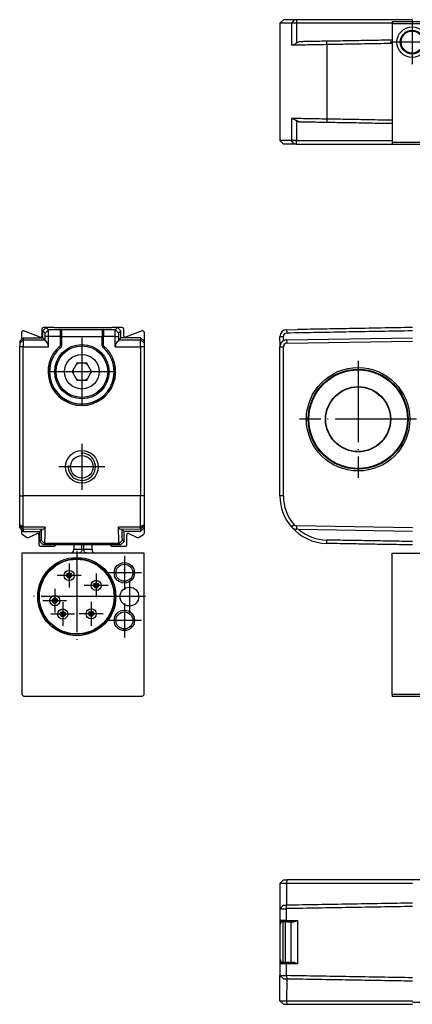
# Model space of a CAD drawing. Header units: millimetres. Extents: x -500 to 476, y -131 to 328.
# Tile 18 of 20: x 141 to 199, y 72 to 217. Entities that reach past the tile are written whole.
import ezdxf

# ---------------------------------------------------------------- set-up
doc = ezdxf.new("R2010")
doc.units = ezdxf.units.MM
doc.linetypes.add('DOT_CENTER', pattern=[14, 12, -1, 0, -1])
doc.layers.add('1', color=7, linetype='Continuous')

# ---------------------------------------------------------------- blocks, each defined once
blk = doc.blocks.new('REGLA_S-70__9', base_point=(179.5, 198.35))
at = {"color": 7, "linetype": 'Continuous'}
for p, q in [((180, 216.65), (179.5, 216.15)), ((181.2, 216.15), (179.5, 216.15)), ((179.5, 216.15), (179.5, 198.85)), ((181.58, 216.65), (180, 216.65)), ((181.94, 216.15), (181.2, 216.15)), ((181.95, 216.65), (181.58, 216.65)), ((196, 216.15), (181.94, 216.15)), ((199, 216.65), (181.95, 216.65)), ((182.26, 213.41), (181.94, 213.19)), ((182.26, 201.59), (181.94, 201.81)), ((180, 198.35), (179.5, 198.85)), ((181.2, 198.85), (179.5, 198.85)), ((181.94, 198.85), (181.2, 198.85)), ((181.94, 198.85), (196, 198.85)), ((181.58, 198.35), (180, 198.35)), ((181.95, 198.35), (181.58, 198.35)), ((181.95, 198.35), (196, 198.35)), ((196, 198.35), (198.95, 198.35))]:
    blk.add_line(p, q, dxfattribs=at)
at = {"color": 3, "linetype": 'Continuous'}
for p, q in [((181.58, 216.65), (181.2, 216.15)), ((181.2, 216.15), (181.2, 212.89)), ((181.95, 216.65), (181.94, 216.15)), ((181.94, 216.15), (181.94, 213.19)), ((186.38, 212.98), (186.38, 213.48)), ((186.38, 212.98), (186.38, 202.02)), ((181.2, 202.11), (181.2, 198.85)), ((181.94, 201.81), (181.94, 198.85)), ((186.38, 202.02), (186.38, 201.52)), ((181.58, 198.35), (181.2, 198.85)), ((181.95, 198.35), (181.94, 198.85))]:
    blk.add_line(p, q, dxfattribs=at)
at = {"color": 7, "linetype": 'Continuous'}
for points, knots in [([(181.94, 213.19), (181.88, 213.15), (181.75, 213.07), (181.57, 212.98), (181.41, 212.92), (181.31, 212.9), (181.28, 212.89)], [0, 0, 0, 0, 0.2322232, 0.4424336, 0.6194337, 0.7344718, 0.7344718, 0.7344718, 0.7344718]), ([(186.38, 213.48), (185.93, 213.47), (185.05, 213.46), (183.91, 213.44), (182.99, 213.42), (182.5, 213.41), (182.26, 213.41)], [0, 0, 0, 0, 1.348748, 2.635871, 3.411692, 4.119118, 4.119118, 4.119118, 4.119118]), ([(196, 213.65), (195.45, 213.64), (194.35, 213.62), (192.19, 213.58), (189.54, 213.53), (187.43, 213.5), (186.38, 213.48)], [0, 0, 0, 0, 1.651431, 3.302863, 6.463121, 9.622621, 9.622621, 9.622621, 9.622621]), ([(196, 213.15), (195.45, 213.14), (194.35, 213.12), (192.19, 213.08), (189.54, 213.03), (187.43, 213), (186.38, 212.98)], [0, 0, 0, 0, 1.651431, 3.302863, 6.463247, 9.623627, 9.623627, 9.623627, 9.623627]), ([(181.28, 212.89), (181.26, 212.89), (181.24, 212.89), (181.21, 212.89), (181.2, 212.89)], [0, 0, 0, 0, 0.03784451, 0.07535163, 0.07535163, 0.07535163, 0.07535163]), ([(186.38, 212.98), (185.89, 212.97), (184.95, 212.96), (183.6, 212.93), (182.38, 212.91), (181.63, 212.9), (181.28, 212.89)], [0, 0, 0, 0, 1.45285, 2.839722, 4.057135, 5.101104, 5.101104, 5.101104, 5.101104]), ([(181.29, 202.11), (181.28, 202.11), (181.25, 202.11), (181.22, 202.11), (181.2, 202.11)], [0, 0, 0, 0, 0.04570452, 0.09092027, 0.09092027, 0.09092027, 0.09092027]), ([(186.38, 202.02), (185.89, 202.03), (184.95, 202.04), (183.6, 202.07), (182.39, 202.09), (181.64, 202.1), (181.29, 202.11)], [0, 0, 0, 0, 1.45285, 2.839722, 4.047794, 5.085535, 5.085535, 5.085535, 5.085535]), ([(181.29, 202.11), (181.33, 202.1), (181.42, 202.07), (181.56, 202.02), (181.74, 201.94), (181.87, 201.86), (181.94, 201.81)], [0, 0, 0, 0, 0.1301788, 0.2770345, 0.4475943, 0.7194568, 0.7194568, 0.7194568, 0.7194568]), ([(186.38, 201.52), (185.93, 201.53), (185.05, 201.54), (183.91, 201.56), (182.99, 201.58), (182.5, 201.59), (182.26, 201.59)], [0, 0, 0, 0, 1.348748, 2.635871, 3.411692, 4.119118, 4.119118, 4.119118, 4.119118]), ([(196, 201.85), (195.45, 201.86), (194.35, 201.88), (192.19, 201.92), (189.54, 201.97), (187.43, 202), (186.38, 202.02)], [0, 0, 0, 0, 1.651431, 3.302863, 6.463247, 9.623627, 9.623627, 9.623627, 9.623627]), ([(196, 201.35), (195.45, 201.36), (194.35, 201.38), (192.19, 201.42), (189.54, 201.47), (187.43, 201.5), (186.38, 201.52)], [0, 0, 0, 0, 1.651431, 3.302863, 6.463121, 9.622621, 9.622621, 9.622621, 9.622621])]:
    blk.add_open_spline(points, degree=3, knots=knots, dxfattribs=at)
blk = doc.blocks.new('CABEZA_ROSCADA_REGLA_S__10', base_point=(196, 198.35))
at = {"color": 7, "linetype": 'Continuous'}
for p, q in [((196, 216.35), (196, 216.05)), ((199, 216.35), (196, 216.35)), ((217.3, 216.05), (196, 216.05)), ((196, 216.05), (196, 198.65)), ((217.13, 216.35), (199, 216.35)), ((217.3, 216.05), (217.13, 216.35)), ((256.7, 216.05), (217.3, 216.05)), ((256.87, 216.35), (256.7, 216.05)), ((256.7, 216.05), (289, 216.05)), ((256.87, 216.35), (289, 216.35)), ((289, 216.05), (289, 216.35)), ((289, 198.65), (289, 216.05)), ((208.65, 215.15), (209.55, 215.15)), ((208.65, 199.55), (208.65, 215.15)), ((209.55, 215), (208.82, 215)), ((208.82, 199.7), (208.82, 215)), ((209.55, 215.15), (262.8, 215.15)), ((209.55, 215.15), (209.55, 215)), ((262.8, 215), (209.55, 215)), ((262.8, 215.15), (263.7, 215.15)), ((262.8, 215), (262.8, 215.15)), ((263.52, 215), (262.8, 215)), ((263.52, 215), (263.52, 199.7)), ((263.7, 199.55), (263.7, 215.15)), ((272.3, 209.12), (271.55, 208.68)), ((271.55, 208.68), (271.55, 207.82)), ((273.05, 208.68), (272.3, 209.12)), ((273.05, 207.82), (273.05, 208.68)), ((271.55, 207.82), (272.3, 207.38)), ((272.3, 207.38), (273.05, 207.82)), ((196, 198.65), (217.3, 198.65)), ((196, 198.65), (196, 198.35)), ((209.55, 199.55), (208.65, 199.55)), ((208.82, 199.7), (209.55, 199.7)), ((209.55, 199.7), (262.8, 199.7)), ((209.55, 199.7), (209.55, 199.55)), ((262.8, 199.55), (209.55, 199.55)), ((217.13, 198.35), (217.3, 198.65)), ((217.3, 198.65), (256.7, 198.65)), ((256.7, 198.65), (289, 198.65)), ((256.7, 198.65), (256.87, 198.35)), ((262.8, 199.55), (262.8, 199.7)), ((262.8, 199.7), (263.52, 199.7)), ((263.7, 199.55), (262.8, 199.55)), ((289, 198.35), (289, 198.65)), ((196, 198.35), (198.95, 198.35)), ((198.95, 198.35), (199, 198.35)), ((199, 198.35), (204.73, 198.35)), ((204.73, 198.35), (213.27, 198.35)), ((213.27, 198.35), (217.13, 198.35)), ((256.87, 198.35), (260.73, 198.35)), ((260.73, 198.35), (269.27, 198.35)), ((269.27, 198.35), (289, 198.35))]:
    blk.add_line(p, q, dxfattribs=at)
for centre, radius in [((198.95, 213.35), 2.24), ((198.95, 213.35), 1.74), ((198.95, 213.35), 1.62), ((212.35, 211.95), 2.4), ((212.35, 211.95), 2.35), ((260, 211.95), 2.4), ((260, 211.95), 2.35), ((272.3, 208.25), 1.6), ((272.3, 208.25), 1.42), ((272.3, 208.25), 1.25), ((212.35, 202.75), 2.4), ((212.35, 202.75), 2.35), ((260, 202.75), 2.4), ((260, 202.75), 2.35), ((272.95, 201.35), 2.2), ((272.95, 201.35), 1.7), ((272.95, 201.35), 1.6)]:
    blk.add_circle(centre, radius, dxfattribs=at)
for centre, start, end in [((211.32, 214.45), 271.4323, 313.5677), ((213.38, 214.45), 226.4323, 268.5677), ((258.97, 214.45), 271.4323, 313.5677), ((261.03, 214.45), 226.4323, 268.5677), ((209.85, 212.98), 316.4323, 358.5677), ((209.85, 210.92), 1.4323, 43.5677), ((214.85, 212.98), 181.4323, 223.5677), ((214.85, 210.92), 136.4323, 178.5677), ((257.5, 212.98), 316.4323, 358.5677), ((257.5, 210.92), 1.4323, 43.5677), ((262.5, 212.98), 181.4323, 223.5677), ((262.5, 210.92), 136.4323, 178.5677), ((211.32, 209.45), 46.4323, 88.5677), ((213.38, 209.45), 91.4323, 133.5677), ((258.97, 209.45), 46.4323, 88.5677), ((261.03, 209.45), 91.4323, 133.5677), ((209.85, 203.78), 316.4323, 358.5677), ((211.32, 205.25), 271.4323, 313.5677), ((213.38, 205.25), 226.4323, 268.5677), ((214.85, 203.78), 181.4323, 223.5677), ((257.5, 203.78), 316.4323, 358.5677), ((258.97, 205.25), 271.4323, 313.5677), ((261.03, 205.25), 226.4323, 268.5677), ((262.5, 203.78), 181.4323, 223.5677), ((209.85, 201.72), 1.4323, 43.5677), ((211.32, 200.25), 46.4323, 88.5677), ((213.38, 200.25), 91.4323, 133.5677), ((214.85, 201.72), 136.4323, 178.5677), ((257.5, 201.72), 1.4323, 43.5677), ((258.97, 200.25), 46.4323, 88.5677), ((261.03, 200.25), 91.4323, 133.5677), ((262.5, 201.72), 136.4323, 178.5677)]:
    blk.add_arc(centre, 1.5, start, end, dxfattribs=at)
at = {"layer": '1', "color": 2, "linetype": 'DOT_CENTER'}
for p, q in [((198.95, 216.59), (198.95, 210.11)), ((212.35, 215.35), (212.35, 208.55)), ((260, 215.35), (260, 208.55)), ((202.19, 213.35), (195.7, 213.35)), ((215.75, 211.95), (208.95, 211.95)), ((263.4, 211.95), (256.6, 211.95)), ((272.3, 210.85), (272.3, 205.65)), ((274.9, 208.25), (269.7, 208.25)), ((212.35, 206.15), (212.35, 199.35)), ((260, 206.15), (260, 199.35)), ((272.95, 204.55), (272.95, 198.15)), ((215.75, 202.75), (208.95, 202.75)), ((263.4, 202.75), (256.6, 202.75)), ((276.15, 201.35), (269.75, 201.35))]:
    blk.add_line(p, q, dxfattribs=at)
blk = doc.blocks.new('REGLA_S2-120-T__11', base_point=(179.5, 198.35))
for name, p in [('REGLA_S-70__9', (179.5, 198.35)), ('CABEZA_ROSCADA_REGLA_S__10', (196, 198.35))]:
    blk.add_blockref(name, p)
blk = doc.blocks.new('Bottom4', base_point=(283.5, 207.5))
blk.add_blockref('REGLA_S2-120-T__11', (179.5, 198.35))
blk = doc.blocks.new('CABEZA_ROSCADA_REGLA_S__18', base_point=(196, 117.05))
at = {"color": 7, "linetype": 'Continuous'}
for p, q in [((222.3, 139.15), (222.79, 138.66)), ((229.4, 138.74), (228.99, 139.15)), ((271.6, 139.15), (271.19, 138.74)), ((277.78, 138.66), (278.27, 139.15)), ((196, 117.35), (196, 138.15)), ((196, 138.15), (217.13, 138.15)), ((217.13, 138.15), (217.13, 117.35)), ((217.3, 138.15), (217.13, 138.15)), ((217.3, 138.15), (217.3, 117.05)), ((222.37, 138.15), (217.3, 138.15)), ((222.78, 138.15), (222.37, 138.15)), ((229.4, 138.15), (222.78, 138.15)), ((256.7, 138.15), (229.4, 138.15)), ((256.7, 117.05), (256.7, 138.15)), ((256.87, 138.15), (256.7, 138.15)), ((256.87, 117.35), (256.87, 138.15)), ((256.87, 138.15), (271.19, 138.15)), ((271.19, 138.15), (277.79, 138.15)), ((277.79, 138.15), (278.21, 138.15)), ((278.21, 138.15), (289, 138.15)), ((289, 138.15), (289, 117.35)), ((235.72, 135.18), (236.78, 137.03)), ((237.22, 137.03), (238.28, 135.18)), ((238.07, 134.8), (235.93, 134.8)), ((204.73, 133.55), (205.16, 132.8)), ((213.27, 133.55), (212.84, 132.8)), ((260.73, 133.55), (261.16, 132.8)), ((269.27, 133.55), (268.84, 132.8)), ((203.05, 129.15), (205.16, 132.8)), ((205.16, 132.8), (212.84, 132.8)), ((212.84, 132.8), (214.95, 129.15)), ((259.05, 129.15), (261.16, 132.8)), ((261.16, 132.8), (268.84, 132.8)), ((268.84, 132.8), (270.7, 129.58)), ((202.19, 129.15), (203.05, 129.15)), ((205.16, 125.5), (203.05, 129.15)), ((214.95, 129.15), (212.84, 125.5)), ((215.81, 129.15), (214.95, 129.15)), ((258.19, 129.15), (259.05, 129.15)), ((261.16, 125.5), (259.05, 129.15)), ((271.45, 129.78), (270.7, 129.58)), ((270.7, 128.72), (270.7, 129.58)), ((270.7, 128.72), (268.84, 125.5)), ((271.45, 128.52), (270.7, 128.72)), ((204.73, 124.75), (205.16, 125.5)), ((212.84, 125.5), (205.16, 125.5)), ((213.27, 124.75), (212.84, 125.5)), ((260.73, 124.75), (261.16, 125.5)), ((268.84, 125.5), (261.16, 125.5)), ((269.27, 124.75), (268.84, 125.5)), ((217.13, 117.35), (196, 117.35)), ((196, 117.35), (196, 117.05)), ((217.3, 117.05), (196, 117.05)), ((217.3, 117.05), (217.13, 117.35)), ((256.7, 117.05), (217.3, 117.05)), ((256.87, 117.35), (256.7, 117.05)), ((256.7, 117.05), (289, 117.05)), ((256.87, 117.35), (289, 117.35)), ((289, 117.05), (289, 117.35))]:
    blk.add_line(p, q, dxfattribs=at)
at = {"color": 3, "linetype": 'Continuous'}
for p, q in [((222.46, 139.15), (222.87, 138.74)), ((277.7, 138.74), (278.11, 139.15)), ((229.4, 138.74), (222.87, 138.74)), ((229.45, 138.65), (271.14, 138.65)), ((271.19, 138.74), (277.7, 138.74)), ((202.19, 129.15), (204.73, 133.55)), ((204.73, 133.55), (213.27, 133.55)), ((213.27, 133.55), (215.81, 129.15)), ((258.19, 129.15), (260.73, 133.55)), ((260.73, 133.55), (269.27, 133.55)), ((269.27, 133.55), (271.45, 129.78)), ((204.73, 124.75), (202.19, 129.15)), ((215.81, 129.15), (213.27, 124.75)), ((260.73, 124.75), (258.19, 129.15)), ((271.45, 128.52), (271.45, 129.78)), ((271.45, 128.52), (269.27, 124.75)), ((213.27, 124.75), (204.73, 124.75)), ((269.27, 124.75), (260.73, 124.75))]:
    blk.add_line(p, q, dxfattribs=at)
at = {"color": 7, "linetype": 'Continuous'}
for centre, radius in [((209, 129.15), 1.9), ((209, 129.15), 1.65), ((265, 129.15), 1.9), ((265, 129.15), 1.65)]:
    blk.add_circle(centre, radius, dxfattribs=at)
for centre, radius, start, end in [((229.32, 138.64), 0.131, 3.7675, 48.9854), ((271.27, 138.64), 0.13, 131.0124, 176.2306), ((237, 136.9), 0.25, 30, 150), ((235.93, 135.05), 0.25, 150, 270), ((238.07, 135.05), 0.25, 270, 30)]:
    blk.add_arc(centre, radius, start, end, dxfattribs=at)
for points, knots in [([(222.37, 138.15), (222.39, 138.15), (222.46, 138.16), (222.57, 138.22), (222.69, 138.31), (222.77, 138.44), (222.81, 138.55), (222.81, 138.62), (222.8, 138.65), (222.79, 138.66)], [0, 0, 0, 0, 0.0741131, 0.2021641, 0.3703055, 0.5215737, 0.6576733, 0.7087042, 0.7462659, 0.7462659, 0.7462659, 0.7462659]), ([(229.45, 138.65), (229.45, 138.58), (229.45, 138.47), (229.43, 138.31), (229.43, 138.21), (229.41, 138.16), (229.4, 138.15)], [0, 0, 0, 0, 0.1945783, 0.3538246, 0.4620183, 0.5052321, 0.5052321, 0.5052321, 0.5052321]), ([(271.19, 138.15), (271.18, 138.16), (271.16, 138.21), (271.16, 138.31), (271.14, 138.47), (271.14, 138.58), (271.14, 138.65)], [0, 0, 0, 0, 0.0431727, 0.1513554, 0.3105983, 0.5051762, 0.5051762, 0.5051762, 0.5051762]), ([(277.78, 138.66), (277.77, 138.64), (277.75, 138.59), (277.78, 138.49), (277.83, 138.4), (277.9, 138.3), (278.01, 138.21), (278.12, 138.16), (278.19, 138.15), (278.21, 138.15)], [0, 0, 0, 0, 0.0620833, 0.1761379, 0.2724647, 0.3813167, 0.5449043, 0.6708686, 0.7457629, 0.7457629, 0.7457629, 0.7457629])]:
    blk.add_open_spline(points, degree=3, knots=knots, dxfattribs=at)
at = {"color": 3, "linetype": 'Continuous'}
for points, knots in [([(222.78, 138.15), (222.8, 138.17), (222.84, 138.21), (222.85, 138.35), (222.87, 138.53), (222.87, 138.67), (222.87, 138.74)], [0, 0, 0, 0, 0.0612673, 0.1973464, 0.391351, 0.6083017, 0.6083017, 0.6083017, 0.6083017]), ([(222.87, 138.74), (222.86, 138.73), (222.84, 138.71), (222.82, 138.68), (222.8, 138.67), (222.79, 138.66), (222.79, 138.66)], [0, 0, 0, 0, 0.0443949, 0.0806482, 0.1079614, 0.1118633, 0.1118633, 0.1118633, 0.1118633]), ([(277.7, 138.74), (277.7, 138.67), (277.7, 138.53), (277.72, 138.35), (277.73, 138.21), (277.78, 138.17), (277.79, 138.15)], [0, 0, 0, 0, 0.2168263, 0.4106589, 0.5465665, 0.6076479, 0.6076479, 0.6076479, 0.6076479]), ([(277.78, 138.66), (277.78, 138.66), (277.78, 138.67), (277.76, 138.68), (277.74, 138.71), (277.72, 138.73), (277.7, 138.74)], [0, 0, 0, 0, 0.0104252, 0.0208504, 0.0659319, 0.1120602, 0.1120602, 0.1120602, 0.1120602])]:
    blk.add_open_spline(points, degree=3, knots=knots, dxfattribs=at)
at = {"layer": '1', "color": 2, "linetype": 'DOT_CENTER'}
for p, q in [((209, 132.05), (209, 126.25)), ((265, 132.05), (265, 126.25)), ((211.9, 129.15), (206.1, 129.15)), ((267.9, 129.15), (262.1, 129.15))]:
    blk.add_line(p, q, dxfattribs=at)
at = {"layer": '1', "color": 30, "linetype": 'Continuous'}
for centre in [(209, 129.15), (265, 129.15)]:
    blk.add_arc(centre, 2, 175, 95, dxfattribs=at)
blk = doc.blocks.new('REGLA_S-70__19', base_point=(179.5, 139.15))
at = {"color": 7, "linetype": 'Continuous'}
for p, q in [((180.48, 171.03), (182.08, 171.05)), ((179.51, 168.66), (179.5, 170.03)), ((180.48, 169.53), (199, 169.85)), ((179.5, 146.57), (179.5, 168.53)), ((180, 146.57), (180, 168.53)), ((180.49, 169.03), (199, 169.35)), ((199, 141.85), (181.95, 142.15)), ((182.26, 141.64), (181.94, 141.65)), ((199, 141.35), (182.26, 141.64))]:
    blk.add_line(p, q, dxfattribs=at)
at = {"color": 3, "linetype": 'Continuous'}
for p, q in [((180.49, 170.83), (180.48, 171.03)), ((179.5, 170.03), (180, 170.03)), ((180.49, 170.83), (180.49, 170.53)), ((179.5, 168.53), (180, 168.53)), ((180.48, 169.53), (180.49, 169.03)), ((180, 146.57), (179.5, 146.57)), ((181.58, 142.32), (181.2, 141.99)), ((181.95, 142.15), (181.94, 141.65)), ((186.38, 139.57), (186.38, 140.07))]:
    blk.add_line(p, q, dxfattribs=at)
at = {"color": 7, "linetype": 'Continuous'}
for radius in [7.61, 7.35, 7.25, 4.8, 4.75]:
    blk.add_circle((191, 157.85), radius, dxfattribs=at)
for centre, radius, start, end in [((180.5, 170.03), 1, 90.9948, 180.0052), ((180.5, 170.03), 0.5, 91.4974, 180.0056), ((180.5, 168.53), 1, 172.4997, 180), ((180.5, 168.53), 1, 120.005, 172.4997), ((180.5, 168.53), 1, 91, 120.005), ((180.5, 168.53), 0.5, 91, 180), ((186.5, 146.57), 7, 180, 220.8142), ((186.5, 146.57), 6.5, 180, 220.8142), ((181.96, 142.65), 0.5, 220.8142, 269), ((186.5, 146.57), 7, 220.8142, 269), ((181.96, 142.65), 1, 220.8142, 269), ((186.5, 146.57), 6.5, 229.2891, 268.9325)]:
    blk.add_arc(centre, radius, start, end, dxfattribs=at)
for points, knots in [([(199, 171.35), (197.46, 171.32), (194.37, 171.27), (190.01, 171.19), (185.92, 171.12), (183.36, 171.08), (182.08, 171.05)], [0, 0, 0, 0, 4.625706, 9.251412, 13.085721, 16.920029, 16.920029, 16.920029, 16.920029]), ([(180, 169.39), (180, 169.5), (180, 169.71), (180, 169.92), (180, 170.03)], [0, 0, 0, 0, 0.3170095, 0.6340198, 0.6340198, 0.6340198, 0.6340198]), ([(199, 170.85), (197.46, 170.82), (194.37, 170.77), (189.75, 170.69), (185.12, 170.61), (182.03, 170.55), (180.49, 170.53)], [0, 0, 0, 0, 4.625706, 9.251412, 13.88531, 18.516016, 18.516016, 18.516016, 18.516016]), ([(199, 139.85), (197.95, 139.87), (195.85, 139.91), (192.69, 139.96), (189.54, 140.02), (187.43, 140.05), (186.38, 140.07)], [0, 0, 0, 0, 3.154276, 6.303318, 9.463576, 12.623075, 12.623075, 12.623075, 12.623075]), ([(199, 139.35), (197.95, 139.37), (195.85, 139.41), (192.69, 139.46), (189.54, 139.52), (187.43, 139.55), (186.38, 139.57)], [0, 0, 0, 0, 3.15166, 6.30332, 9.463705, 12.62409, 12.62409, 12.62409, 12.62409])]:
    blk.add_open_spline(points, degree=3, knots=knots, dxfattribs=at)
at = {"layer": '1', "color": 2, "linetype": 'DOT_CENTER'}
for p, q in [((191, 166.46), (191, 149.24)), ((199.61, 157.85), (182.39, 157.85))]:
    blk.add_line(p, q, dxfattribs=at)
blk = doc.blocks.new('REGLA_S2-120-T__20', base_point=(179.5, 117.05))
for name, p in [('REGLA_S-70__19', (179.5, 139.15)), ('CABEZA_ROSCADA_REGLA_S__18', (196, 117.05))]:
    blk.add_blockref(name, p)
blk = doc.blocks.new('Front4', base_point=(283.5, 144.2))
blk.add_blockref('REGLA_S2-120-T__20', (179.5, 117.05))
blk = doc.blocks.new('REGLA_S-70__33', base_point=(141.2, 139.15))
at = {"color": 7, "linetype": 'Continuous'}
for p, q in [((144.5, 170.14), (144.5, 171.15)), ((145.1, 171.35), (144.6, 170.85)), ((145.1, 171.35), (144.7, 171.35)), ((146.25, 171.35), (145.1, 171.35)), ((146.25, 171.35), (154.75, 171.35)), ((155.6, 171.35), (154.75, 171.35)), ((155.6, 171.35), (156.1, 170.85)), ((156.3, 171.35), (155.6, 171.35)), ((156.5, 171.15), (156.5, 170.14)), ((141.5, 169.65), (141.2, 169.35)), ((141.5, 169.65), (141.5, 170.66)), ((141.5, 169.65), (141.7, 169.85)), ((141.7, 169.85), (141.7, 169.53)), ((141.7, 169.85), (144.6, 169.85)), ((144.23, 169.95), (141.77, 170.84)), ((144.6, 169.85), (144.6, 170.85)), ((144.6, 169.85), (144.92, 169.53)), ((147.35, 170.83), (147.35, 170.05)), ((147.35, 170.05), (147.35, 170.03)), ((147.35, 170.03), (147.35, 168.66)), ((153.35, 170.83), (153.35, 170.05)), ((153.35, 170.05), (153.35, 170.03)), ((153.36, 168.66), (153.35, 170.03)), ((156.1, 169.85), (155.78, 169.53)), ((156.1, 169.85), (156.1, 170.85)), ((159, 169.85), (156.1, 169.85)), ((159.23, 170.84), (156.77, 169.95)), ((159, 169.85), (159, 169.53)), ((159, 169.85), (159.5, 169.35)), ((159.5, 170.66), (159.5, 169.35)), ((141.2, 169.35), (141.2, 169.03)), ((141.2, 169.03), (141.2, 168.53)), ((141.2, 146.57), (141.2, 168.53)), ((141.7, 169.53), (141.7, 168.53)), ((141.7, 146.57), (141.7, 168.53)), ((147.35, 168.63), (147.35, 168.66)), ((153.36, 168.66), (153.35, 168.63)), ((159, 168.53), (159, 169.53)), ((159, 168.53), (159, 146.57)), ((159.5, 169.35), (159.5, 169.03)), ((159.5, 169.03), (159.5, 168.53)), ((159.5, 168.53), (159.5, 146.57)), ((149.47, 165.82), (149.07, 165.13)), ((149.49, 165.87), (149.47, 165.82)), ((149.63, 166.1), (149.49, 165.87)), ((149.9, 166.1), (149.63, 166.1)), ((149.95, 166.1), (149.9, 166.1)), ((150.75, 166.1), (149.95, 166.1)), ((150.8, 166.1), (150.75, 166.1)), ((151.07, 166.1), (150.8, 166.1)), ((151.21, 165.87), (151.07, 166.1)), ((151.23, 165.82), (151.21, 165.87)), ((151.63, 165.13), (151.23, 165.82)), ((149.04, 165.08), (148.91, 164.85)), ((148.91, 164.85), (149.04, 164.62)), ((149.07, 165.13), (149.04, 165.08)), ((149.04, 164.62), (149.07, 164.57)), ((149.07, 164.57), (149.47, 163.88)), ((149.47, 163.88), (149.49, 163.83)), ((149.49, 163.83), (149.63, 163.6)), ((151.07, 163.6), (151.21, 163.83)), ((151.21, 163.83), (151.23, 163.88)), ((151.23, 163.88), (151.63, 164.57)), ((151.66, 165.08), (151.63, 165.13)), ((151.63, 164.57), (151.66, 164.62)), ((151.79, 164.85), (151.66, 165.08)), ((151.66, 164.62), (151.79, 164.85)), ((149.63, 163.6), (149.9, 163.6)), ((149.9, 163.6), (149.95, 163.6)), ((149.95, 163.6), (150.75, 163.6)), ((150.75, 163.6), (150.8, 163.6)), ((150.8, 163.6), (151.07, 163.6)), ((141.2, 142.32), (141.2, 146.57)), ((141.7, 141.99), (141.7, 146.57)), ((159, 141.99), (159, 146.57)), ((159.5, 146.57), (159.5, 142.32)), ((141.2, 142.15), (141.2, 142.32)), ((141.2, 141.85), (141.2, 142.15)), ((159.5, 142.32), (159.5, 142.15)), ((159.5, 142.15), (159.5, 141.85)), ((141.2, 141.85), (141.5, 141.55)), ((141.5, 141.55), (141.7, 141.35)), ((141.5, 141.05), (141.5, 141.55)), ((141.6, 140.88), (142.32, 140.46)), ((141.7, 141.65), (141.7, 141.99)), ((141.7, 141.65), (141.7, 141.35)), ((141.7, 141.35), (144.15, 141.35)), ((142.5, 140.45), (143.76, 141.04)), ((144.04, 140.85), (144.04, 139.35)), ((144.15, 141.35), (144.44, 141.64)), ((144.15, 139.85), (144.15, 141.35)), ((156.55, 141.35), (156.26, 141.64)), ((159, 141.35), (156.55, 141.35)), ((156.55, 139.85), (156.55, 141.35)), ((156.96, 139.35), (156.96, 140.85)), ((157.24, 141.04), (158.5, 140.45)), ((158.68, 140.46), (159.4, 140.88)), ((159, 141.65), (159, 141.99)), ((159, 141.35), (159.5, 141.85)), ((159, 141.65), (159, 141.35)), ((159.5, 141.85), (159.5, 141.05)), ((144.15, 139.85), (144.65, 139.35)), ((144.24, 139.15), (146.27, 139.15)), ((146.47, 139.35), (144.65, 139.35)), ((154.53, 139.35), (146.47, 139.35)), ((156.05, 139.35), (154.53, 139.35)), ((154.73, 139.15), (156.76, 139.15)), ((156.55, 139.85), (156.05, 139.35))]:
    blk.add_line(p, q, dxfattribs=at)
at = {"color": 3, "linetype": 'Continuous'}
for p, q in [((145.42, 171.03), (144.93, 170.52)), ((147.15, 171.03), (145.42, 171.03)), ((147.15, 171.03), (147.15, 171.05)), ((147.15, 171.05), (153.55, 171.05)), ((147.15, 171.03), (147.15, 170.03)), ((153.55, 171.05), (153.55, 171.03)), ((155.28, 171.03), (153.55, 171.03)), ((153.55, 171.03), (153.55, 170.03)), ((155.28, 171.03), (155.77, 170.52)), ((145.44, 170.03), (144.93, 170.03)), ((147.15, 170.03), (145.44, 170.03)), ((147.15, 170.03), (147.15, 168.66)), ((147.35, 170.03), (147.15, 170.03)), ((147.35, 170.05), (153.35, 170.05)), ((153.55, 170.03), (153.35, 170.03)), ((153.55, 168.66), (153.55, 170.03)), ((155.26, 170.03), (153.55, 170.03)), ((155.26, 170.03), (155.77, 170.03)), ((141.2, 169.03), (141.7, 169.53)), ((141.7, 168.53), (141.2, 168.53)), ((141.7, 169.53), (144.92, 169.53)), ((141.7, 168.53), (145.44, 168.53)), ((147.3, 168.59), (147.24, 168.55)), ((147.28, 168.51), (147.33, 168.57)), ((147.3, 168.59), (147.29, 168.66)), ((147.3, 168.59), (147.33, 168.57)), ((147.33, 168.57), (147.35, 168.63)), ((153.35, 168.63), (153.37, 168.57)), ((153.4, 168.59), (153.37, 168.57)), ((153.37, 168.57), (153.42, 168.51)), ((153.4, 168.59), (153.41, 168.66)), ((153.4, 168.59), (153.46, 168.55)), ((155.26, 168.53), (159, 168.53)), ((155.78, 169.53), (159, 169.53)), ((159.5, 169.03), (159, 169.53)), ((159.5, 168.53), (159, 168.53)), ((141.2, 146.57), (141.7, 146.57)), ((159, 146.57), (141.7, 146.57)), ((159.5, 146.57), (159, 146.57)), ((141.7, 141.99), (141.2, 142.32)), ((141.2, 142.15), (141.7, 141.65)), ((159.5, 142.32), (159, 141.99)), ((159.5, 142.15), (159, 141.65)), ((144.96, 141.99), (141.7, 141.99)), ((144.44, 141.64), (141.7, 141.65)), ((144.66, 141.65), (144.44, 141.64)), ((159, 141.99), (155.74, 141.99)), ((156.26, 141.64), (156.04, 141.65)), ((159, 141.65), (156.26, 141.64)), ((144.87, 139.57), (144.37, 140.07)), ((155.83, 139.57), (144.87, 139.57)), ((155.83, 139.57), (156.33, 140.07))]:
    blk.add_line(p, q, dxfattribs=at)
at = {"color": 7, "linetype": 'Continuous'}
for centre, radius in [((150.35, 164.85), 4), ((150.35, 164.85), 3.8), ((150.35, 164.85), 2.55), ((150.35, 150.85), 2.4), ((150.35, 150.85), 1.65)]:
    blk.add_circle(centre, radius, dxfattribs=at)
for centre, radius, start, end in [((144.7, 171.15), 0.2, 90, 180), ((147.14, 170.85), 0.209, 359.6583, 87.4273), ((153.56, 170.85), 0.209, 92.6804, 180.4691), ((156.3, 171.15), 0.2, 360, 90), ((141.7, 170.66), 0.2, 70, 180), ((144.3, 170.14), 0.2, 250, 0), ((147.15, 170.84), 0.2, 357.5035, 2.4965), ((153.55, 170.83), 0.2, 175.0117, 180), ((156.7, 170.14), 0.2, 180, 290), ((159.3, 170.66), 0.2, 0, 110), ((144.44, 168.52), 0.998, 0.2188, 60.6459), ((150.35, 164.85), 4.77, 130.0372, 49.9628), ((150.35, 164.85), 4.75, 130.2759, 49.7241), ((147.15, 168.63), 0.2, 310.2156, 0.0643), ((153.55, 168.63), 0.2, 179.9357, 229.7844), ((156.26, 168.52), 0.998, 119.3541, 179.7812), ((150.35, 164.85), 1.31, 107.8639, 132.1359), ((150.35, 164.85), 1.33, 109.9619, 130.038), ((150.35, 164.85), 1.31, 47.8638, 72.1361), ((150.35, 164.85), 1.33, 49.9617, 70.0381), ((150.35, 164.85), 1.33, 169.962, 190.0379), ((150.35, 164.85), 1.31, 167.8641, 192.1358), ((150.35, 164.85), 1.31, 227.8642, 252.136), ((150.35, 164.85), 1.33, 229.9621, 250.038), ((150.35, 164.85), 1.31, 287.864, 312.1362), ((150.35, 164.85), 1.33, 289.962, 310.0382), ((150.35, 164.85), 1.31, 347.8638, 12.1362), ((150.35, 164.85), 1.33, 349.9618, 10.0383), ((141.7, 141.05), 0.2, 180, 240), ((143.84, 140.85), 0.2, 0, 115), ((157.16, 140.85), 0.2, 65, 180), ((159.3, 141.05), 0.2, 300, 0), ((142.42, 140.63), 0.2, 240, 295), ((144.24, 139.35), 0.2, 180, 270), ((146.27, 139.35), 0.2, 270, 360), ((154.73, 139.35), 0.2, 180, 270), ((156.76, 139.35), 0.2, 270, 0), ((158.58, 140.63), 0.2, 245, 300)]:
    blk.add_arc(centre, radius, start, end, dxfattribs=at)
at = {"color": 3, "linetype": 'Continuous'}
for centre, radius, start, end in [((147.15, 170.83), 0.2, 5.1068, 90.1187), ((153.55, 170.83), 0.2, 90, 175.0117), ((150.35, 164.85), 4.97, 130.0372, 49.9628)]:
    blk.add_arc(centre, radius, start, end, dxfattribs=at)
at = {"color": 7, "linetype": 'Continuous'}
for points, knots in [([(145.1, 171.35), (145.13, 171.32), (145.18, 171.27), (145.26, 171.19), (145.34, 171.11), (145.4, 171.05), (145.42, 171.03)], [0, 0, 0, 0, 0.114169, 0.2283381, 0.3427212, 0.4570969, 0.4570969, 0.4570969, 0.4570969]), ([(145.44, 170.03), (145.44, 170.07), (145.44, 170.17), (145.44, 170.34), (145.44, 170.52), (145.44, 170.72), (145.43, 170.87), (145.43, 170.96), (145.43, 171.01), (145.42, 171.02), (145.42, 171.03)], [0, 0, 0, 0, 0.140114, 0.277951, 0.507517, 0.705284, 0.858762, 0.958853, 0.989249, 1.000271, 1.000271, 1.000271, 1.000271]), ([(155.26, 170.03), (155.26, 170.07), (155.26, 170.17), (155.26, 170.34), (155.26, 170.52), (155.26, 170.72), (155.27, 170.87), (155.27, 170.96), (155.27, 171.01), (155.28, 171.02), (155.28, 171.03)], [0, 0, 0, 0, 0.140114, 0.277951, 0.507517, 0.705284, 0.858762, 0.958853, 0.989249, 1.000271, 1.000271, 1.000271, 1.000271]), ([(155.6, 171.35), (155.57, 171.32), (155.52, 171.27), (155.44, 171.19), (155.36, 171.11), (155.3, 171.05), (155.28, 171.03)], [0, 0, 0, 0, 0.114169, 0.2283381, 0.3427212, 0.4570969, 0.4570969, 0.4570969, 0.4570969]), ([(144.6, 170.85), (144.63, 170.82), (144.68, 170.77), (144.76, 170.69), (144.84, 170.61), (144.9, 170.55), (144.93, 170.52)], [0, 0, 0, 0, 0.114169, 0.2283381, 0.3432128, 0.4610319, 0.4610319, 0.4610319, 0.4610319]), ([(144.92, 169.53), (144.93, 169.61), (144.93, 169.78), (144.93, 169.94), (144.93, 170.03)], [0, 0, 0, 0, 0.2501851, 0.5002643, 0.5002643, 0.5002643, 0.5002643]), ([(144.93, 170.03), (144.93, 170.09), (144.93, 170.21), (144.93, 170.35), (144.93, 170.45), (144.93, 170.5), (144.93, 170.52)], [0, 0, 0, 0, 0.1875059, 0.3486005, 0.4323573, 0.4964843, 0.4964843, 0.4964843, 0.4964843]), ([(156.1, 170.85), (156.07, 170.82), (156.02, 170.77), (155.94, 170.69), (155.86, 170.61), (155.8, 170.55), (155.77, 170.52)], [0, 0, 0, 0, 0.114169, 0.2283381, 0.3432128, 0.4610319, 0.4610319, 0.4610319, 0.4610319]), ([(155.77, 170.03), (155.77, 170.09), (155.77, 170.21), (155.77, 170.35), (155.77, 170.45), (155.77, 170.5), (155.77, 170.52)], [0, 0, 0, 0, 0.1875059, 0.3486005, 0.4323573, 0.4964843, 0.4964843, 0.4964843, 0.4964843]), ([(155.78, 169.53), (155.77, 169.61), (155.77, 169.78), (155.77, 169.94), (155.77, 170.03)], [0, 0, 0, 0, 0.2501851, 0.5002643, 0.5002643, 0.5002643, 0.5002643]), ([(144.93, 169.39), (144.93, 169.42), (144.93, 169.46), (144.93, 169.5), (144.92, 169.53)], [0, 0, 0, 0, 0.0669414, 0.1342792, 0.1342792, 0.1342792, 0.1342792]), ([(155.77, 169.39), (155.77, 169.41), (155.77, 169.45), (155.77, 169.49), (155.77, 169.51), (155.78, 169.52), (155.78, 169.53)], [0, 0, 0, 0, 0.0617688, 0.0977246, 0.1225994, 0.1342241, 0.1342241, 0.1342241, 0.1342241]), ([(144.37, 140.07), (144.37, 140.09), (144.39, 140.14), (144.39, 140.26), (144.41, 140.45), (144.42, 140.69), (144.43, 140.97), (144.43, 141.29), (144.44, 141.52), (144.44, 141.64)], [0, 0, 0, 0, 0.04976, 0.169215, 0.357923, 0.614931, 0.890363, 1.211074, 1.574754, 1.574754, 1.574754, 1.574754]), ([(144.96, 141.94), (144.95, 141.91), (144.94, 141.83), (144.88, 141.73), (144.78, 141.66), (144.7, 141.65), (144.66, 141.65)], [0, 0, 0, 0, 0.1055647, 0.2308114, 0.3413447, 0.4668086, 0.4668086, 0.4668086, 0.4668086]), ([(144.87, 139.57), (144.87, 139.59), (144.89, 139.65), (144.9, 139.77), (144.91, 139.98), (144.92, 140.25), (144.93, 140.59), (144.94, 140.99), (144.95, 141.45), (144.96, 141.77), (144.96, 141.94)], [0, 0, 0, 0, 0.052655, 0.180467, 0.382921, 0.65901, 0.998254, 1.39985, 1.860174, 2.375598, 2.375598, 2.375598, 2.375598]), ([(144.96, 141.94), (144.96, 141.95), (144.96, 141.97), (144.96, 141.98), (144.96, 141.99)], [0, 0, 0, 0, 0.02544075, 0.04992741, 0.04992741, 0.04992741, 0.04992741]), ([(155.74, 141.94), (155.74, 141.95), (155.74, 141.97), (155.74, 141.98), (155.74, 141.99)], [0, 0, 0, 0, 0.02465589, 0.04998419, 0.04998419, 0.04998419, 0.04998419]), ([(156.04, 141.65), (156, 141.65), (155.92, 141.66), (155.83, 141.73), (155.76, 141.82), (155.75, 141.9), (155.74, 141.94)], [0, 0, 0, 0, 0.1406149, 0.2359649, 0.3241861, 0.4663777, 0.4663777, 0.4663777, 0.4663777]), ([(155.83, 139.57), (155.83, 139.59), (155.81, 139.65), (155.8, 139.77), (155.79, 139.98), (155.78, 140.25), (155.77, 140.59), (155.76, 140.99), (155.75, 141.45), (155.74, 141.77), (155.74, 141.94)], [0, 0, 0, 0, 0.052655, 0.180467, 0.382921, 0.65901, 0.998253, 1.399847, 1.860168, 2.375591, 2.375591, 2.375591, 2.375591]), ([(156.33, 140.07), (156.33, 140.09), (156.31, 140.14), (156.31, 140.26), (156.29, 140.45), (156.28, 140.69), (156.27, 140.97), (156.27, 141.29), (156.26, 141.52), (156.26, 141.64)], [0, 0, 0, 0, 0.04976, 0.169215, 0.357923, 0.614931, 0.890363, 1.211074, 1.574754, 1.574754, 1.574754, 1.574754]), ([(144.15, 139.85), (144.17, 139.87), (144.2, 139.91), (144.26, 139.96), (144.32, 140.02), (144.35, 140.05), (144.37, 140.07)], [0, 0, 0, 0, 0.0777875, 0.1555749, 0.2335752, 0.3115599, 0.3115599, 0.3115599, 0.3115599]), ([(144.65, 139.35), (144.67, 139.37), (144.7, 139.41), (144.76, 139.46), (144.82, 139.52), (144.85, 139.55), (144.87, 139.57)], [0, 0, 0, 0, 0.0777875, 0.1555749, 0.2335499, 0.3113578, 0.3113578, 0.3113578, 0.3113578]), ([(156.05, 139.35), (156.03, 139.37), (156, 139.41), (155.94, 139.46), (155.88, 139.52), (155.85, 139.55), (155.83, 139.57)], [0, 0, 0, 0, 0.0777875, 0.1555749, 0.2335499, 0.3113578, 0.3113578, 0.3113578, 0.3113578]), ([(156.55, 139.85), (156.53, 139.87), (156.5, 139.91), (156.44, 139.96), (156.38, 140.02), (156.35, 140.05), (156.33, 140.07)], [0, 0, 0, 0, 0.0777874, 0.1555749, 0.2335751, 0.3115598, 0.3115598, 0.3115598, 0.3115598])]:
    blk.add_open_spline(points, degree=3, knots=knots, dxfattribs=at)
for points in [[(145.44, 168.53), (145.44, 168.65), (145.44, 168.9), (145.44, 169.28), (145.44, 169.65), (145.44, 169.9), (145.44, 170.03)], [(155.26, 168.53), (155.26, 168.65), (155.26, 168.9), (155.26, 169.28), (155.26, 169.65), (155.26, 169.9), (155.26, 170.03)]]:
    blk.add_open_spline(points, degree=3, dxfattribs=at)
at = {"color": 3, "linetype": 'Continuous'}
for points, knots in [([(147.15, 168.66), (147.16, 168.65), (147.17, 168.63), (147.2, 168.6), (147.22, 168.58), (147.23, 168.56), (147.24, 168.55)], [0, 0, 0, 0, 0.0386072, 0.0757296, 0.1099312, 0.1401818, 0.1401818, 0.1401818, 0.1401818]), ([(147.29, 168.66), (147.28, 168.66), (147.26, 168.66), (147.23, 168.66), (147.19, 168.66), (147.16, 168.66), (147.15, 168.66)], [0, 0, 0, 0, 0.0304881, 0.0648848, 0.1024592, 0.1414214, 0.1414214, 0.1414214, 0.1414214]), ([(147.24, 168.55), (147.25, 168.55), (147.25, 168.54), (147.26, 168.52), (147.27, 168.51), (147.28, 168.51), (147.28, 168.51)], [0, 0, 0, 0, 0.02351231, 0.03325134, 0.0564973, 0.05981815, 0.05981815, 0.05981815, 0.05981815]), ([(147.28, 168.51), (147.28, 168.5), (147.28, 168.5), (147.28, 168.49), (147.28, 168.49), (147.28, 168.48), (147.28, 168.47)], [0, 0, 0, 0, 0.00916311, 0.01047212, 0.01704077, 0.03149883, 0.03149883, 0.03149883, 0.03149883]), ([(147.35, 168.66), (147.35, 168.66), (147.34, 168.66), (147.33, 168.66), (147.32, 168.66), (147.3, 168.66), (147.29, 168.66)], [0, 0, 0, 0, 0.00507466, 0.01014933, 0.03321975, 0.05857865, 0.05857865, 0.05857865, 0.05857865]), ([(153.41, 168.66), (153.4, 168.66), (153.39, 168.66), (153.37, 168.66), (153.36, 168.66), (153.36, 168.66), (153.36, 168.66)], [0, 0, 0, 0, 0.02472125, 0.04335465, 0.04842932, 0.05350398, 0.05350398, 0.05350398, 0.05350398]), ([(153.55, 168.66), (153.54, 168.66), (153.51, 168.66), (153.47, 168.66), (153.44, 168.66), (153.42, 168.66), (153.41, 168.66)], [0, 0, 0, 0, 0.0389572, 0.0765366, 0.1109371, 0.1414214, 0.1414214, 0.1414214, 0.1414214]), ([(153.42, 168.51), (153.42, 168.51), (153.43, 168.51), (153.43, 168.52), (153.44, 168.53), (153.45, 168.54), (153.46, 168.55)], [0, 0, 0, 0, 0.00203021, 0.01624166, 0.03114629, 0.05981815, 0.05981815, 0.05981815, 0.05981815]), ([(153.42, 168.47), (153.42, 168.48), (153.42, 168.48), (153.42, 168.49), (153.42, 168.49), (153.42, 168.5), (153.42, 168.51)], [0, 0, 0, 0, 0.00920431, 0.01051921, 0.01708197, 0.03149882, 0.03149882, 0.03149882, 0.03149882]), ([(153.46, 168.55), (153.47, 168.56), (153.48, 168.58), (153.5, 168.6), (153.53, 168.63), (153.54, 168.65), (153.55, 168.66)], [0, 0, 0, 0, 0.0302514, 0.0644522, 0.1015675, 0.1401818, 0.1401818, 0.1401818, 0.1401818])]:
    blk.add_open_spline(points, degree=3, knots=knots, dxfattribs=at)
at = {"layer": '1', "color": 2, "linetype": 'DOT_CENTER'}
for p, q in [((150.35, 169.85), (150.35, 159.85)), ((155.35, 164.85), (145.35, 164.85)), ((150.35, 154.25), (150.35, 147.45)), ((153.75, 150.85), (146.95, 150.85))]:
    blk.add_line(p, q, dxfattribs=at)
at = {"layer": '1', "color": 30, "linetype": 'Continuous'}
blk.add_arc((150.35, 150.85), 2, 175, 95, dxfattribs=at)
blk = doc.blocks.new('CABEZA_ROSCADA_REGLA_S__34', base_point=(141.5, 117.05))
at = {"color": 7, "linetype": 'Continuous'}
for p, q in [((149.15, 139.35), (149.15, 138.74)), ((151.85, 138.74), (151.85, 139.35)), ((148.65, 138.15), (141.5, 138.15)), ((141.5, 138.15), (141.5, 117.35)), ((149.87, 138.15), (148.65, 138.15)), ((149.15, 138.65), (149.15, 138.74)), ((151.13, 138.15), (149.87, 138.15)), ((152.35, 138.15), (151.13, 138.15)), ((151.85, 138.74), (151.85, 138.65)), ((159.5, 138.15), (152.35, 138.15)), ((159.5, 117.35), (159.5, 138.15)), ((141.8, 117.05), (141.5, 117.35)), ((159.2, 117.05), (141.8, 117.05)), ((159.5, 117.35), (159.2, 117.05))]:
    blk.add_line(p, q, dxfattribs=at)
at = {"color": 3, "linetype": 'Continuous'}
for p, q in [((150.35, 138.74), (150.35, 139.35)), ((150.65, 138.74), (150.65, 139.35)), ((149.15, 138.74), (150.35, 138.74)), ((150.65, 138.74), (151.85, 138.74))]:
    blk.add_line(p, q, dxfattribs=at)
at = {"color": 7, "linetype": 'Continuous'}
for centre, radius in [((149.6, 131.75), 5.75), ((149.6, 131.75), 5.57), ((149.6, 131.75), 5.55), ((149.6, 131.75), 5.5), ((156.6, 135.25), 1.5), ((156.6, 135.25), 1.25), ((148.48, 134.86), 0.75), ((148.48, 134.86), 0.375), ((148.48, 134.86), 0.235), ((152.46, 133.4), 0.75), ((152.46, 133.4), 0.375), ((152.46, 133.4), 0.235), ((146.36, 131.15), 0.75), ((157.35, 131.75), 1.38), ((146.36, 131.15), 0.375), ((146.36, 131.15), 0.235), ((147.53, 129.18), 0.75), ((147.53, 129.18), 0.375), ((147.53, 129.18), 0.235), ((151.72, 129.22), 0.75), ((151.72, 129.22), 0.375), ((151.72, 129.22), 0.235), ((156.6, 128.25), 1.5), ((156.6, 128.25), 1.25)]:
    blk.add_circle(centre, radius, dxfattribs=at)
for centre, start, end in [((148.65, 138.65), 270, 0), ((152.35, 138.65), 180, 270)]:
    blk.add_arc(centre, 0.5, start, end, dxfattribs=at)
at = {"color": 3, "linetype": 'Continuous'}
for points, knots in [([(150.35, 138.74), (150.36, 138.67), (150.37, 138.52), (150.26, 138.32), (150.09, 138.18), (149.94, 138.16), (149.87, 138.15)], [0, 0, 0, 0, 0.2170791, 0.4334071, 0.6482291, 0.8618686, 0.8618686, 0.8618686, 0.8618686]), ([(150.65, 138.74), (150.63, 138.72), (150.59, 138.67), (150.5, 138.65), (150.41, 138.67), (150.37, 138.72), (150.35, 138.74)], [0, 0, 0, 0, 0.0783309, 0.1725323, 0.2667338, 0.3450647, 0.3450647, 0.3450647, 0.3450647]), ([(151.13, 138.15), (151.06, 138.16), (150.91, 138.18), (150.74, 138.32), (150.63, 138.52), (150.64, 138.67), (150.65, 138.74)], [0, 0, 0, 0, 0.2136395, 0.4284615, 0.6447895, 0.8618686, 0.8618686, 0.8618686, 0.8618686])]:
    blk.add_open_spline(points, degree=3, knots=knots, dxfattribs=at)
at = {"layer": '1', "color": 2, "linetype": 'DOT_CENTER'}
for p, q in [((149.6, 138.5), (149.6, 125)), ((156.6, 137.75), (156.6, 132.75)), ((148.48, 136.61), (148.48, 133.11)), ((150.23, 134.86), (146.73, 134.86)), ((152.46, 135.15), (152.46, 131.65)), ((159.1, 135.25), (154.1, 135.25)), ((154.21, 133.4), (150.71, 133.4)), ((157.35, 134.13), (157.35, 129.38)), ((146.36, 132.9), (146.36, 129.4)), ((156.35, 131.75), (142.85, 131.75)), ((148.11, 131.15), (144.61, 131.15)), ((147.53, 130.93), (147.53, 127.43)), ((151.72, 130.97), (151.72, 127.47)), ((159.72, 131.75), (154.97, 131.75)), ((156.6, 130.75), (156.6, 125.75)), ((149.28, 129.18), (145.78, 129.18)), ((153.47, 129.22), (149.97, 129.22)), ((159.1, 128.25), (154.1, 128.25))]:
    blk.add_line(p, q, dxfattribs=at)
blk = doc.blocks.new('REGLA_S2-120-T__35', base_point=(141.2, 117.05))
for name, p in [('REGLA_S-70__33', (141.2, 139.15)), ('CABEZA_ROSCADA_REGLA_S__34', (141.5, 117.05))]:
    blk.add_blockref(name, p)
blk = doc.blocks.new('Right2', base_point=(150.35, 144.2))
blk.add_blockref('REGLA_S2-120-T__35', (141.2, 117.05))
blk = doc.blocks.new('CABEZA_ROSCADA_REGLA_S__36', base_point=(196, 72.05))
at = {"color": 7, "linetype": 'Continuous'}
for p, q in [((198.95, 90.05), (196, 90.05)), ((199, 90.05), (198.95, 90.05)), ((204.73, 90.05), (199, 90.05)), ((213.27, 90.05), (204.73, 90.05)), ((217.13, 90.05), (213.27, 90.05)), ((260.73, 90.05), (256.87, 90.05)), ((269.27, 90.05), (260.73, 90.05)), ((289, 90.05), (269.27, 90.05)), ((199, 72.05), (217.13, 72.05)), ((256.87, 72.05), (289, 72.05))]:
    blk.add_line(p, q, dxfattribs=at)
blk = doc.blocks.new('REGLA_S-70__37', base_point=(179.5, 71.75))
at = {"color": 7, "linetype": 'Continuous'}
for p, q in [((180, 90.05), (179.5, 89.55)), ((180, 90.05), (180.49, 90.05)), ((196, 90.05), (180.49, 90.05)), ((198.95, 90.05), (196, 90.05)), ((198.95, 90), (198.95, 90.05)), ((199, 90), (198.95, 90)), ((180.48, 89.55), (179.5, 89.55)), ((179.5, 89.55), (179.5, 85.81)), ((199, 89.55), (180.48, 89.55)), ((179.5, 85.81), (180, 86.32)), ((179.5, 85.81), (179.5, 84.1)), ((179.5, 84.1), (179.5, 77.7)), ((179.55, 83.45), (179.7, 83.9)), ((179.55, 78.35), (179.55, 83.45)), ((180.49, 83.9), (179.7, 83.9)), ((179.95, 77.9), (179.95, 83.9)), ((180.3, 80.9), (180.3, 83.9)), ((180.49, 83.9), (181.1, 83.9)), ((181.1, 83.9), (181.49, 83.9)), ((181.1, 83.9), (181.1, 77.9)), ((180.3, 77.9), (180.3, 80.9)), ((179.55, 78.35), (179.7, 77.9)), ((179.5, 77.7), (179.5, 75.99)), ((180.49, 77.9), (179.7, 77.9)), ((181.1, 77.9), (180.49, 77.9)), ((181.49, 77.9), (181.1, 77.9)), ((179.5, 75.99), (180, 75.48)), ((179.5, 72.25), (179.5, 75.99)), ((179.5, 72.25), (180.48, 72.25)), ((180, 71.75), (179.5, 72.25)), ((180, 71.75), (180.49, 71.75)), ((180.48, 72.25), (199, 72.25)), ((180.49, 71.75), (199, 71.75))]:
    blk.add_line(p, q, dxfattribs=at)
at = {"color": 3, "linetype": 'Continuous'}
for p, q in [((180.49, 90.05), (180.48, 89.55)), ((180.48, 89.55), (180.48, 86.33)), ((180.48, 85.83), (180.48, 86.33)), ((180.48, 84.1), (180.48, 85.83)), ((180.48, 84.1), (179.5, 84.1)), ((180.48, 84.1), (182.08, 84.1)), ((182.08, 84.1), (182.08, 77.7)), ((180.48, 77.7), (179.5, 77.7)), ((180.48, 75.97), (180.48, 77.7)), ((182.08, 77.7), (180.48, 77.7)), ((180.48, 75.97), (180.49, 75.47)), ((180.49, 75.47), (180.48, 72.25)), ((180.48, 72.25), (180.49, 71.75))]:
    blk.add_line(p, q, dxfattribs=at)
at = {"color": 7, "linetype": 'Continuous'}
for centre, start, end in [((179.7, 84.1), 180, 270), ((179.7, 77.7), 90, 180)]:
    blk.add_arc(centre, 0.2, start, end, dxfattribs=at)
for points, knots in [([(179.5, 85.81), (179.5, 85.81), (179.52, 85.81), (179.55, 85.81), (179.61, 85.81), (179.69, 85.81), (179.82, 85.82), (180, 85.82), (180.18, 85.82), (180.35, 85.82), (180.44, 85.83), (180.48, 85.83)], [0, 0, 0, 0, 0.0098667, 0.0394104, 0.0991166, 0.1836211, 0.2910939, 0.4876034, 0.7157254, 0.8481137, 0.9826962, 0.9826962, 0.9826962, 0.9826962]), ([(180, 86.32), (180.02, 86.32), (180.07, 86.32), (180.17, 86.32), (180.31, 86.32), (180.42, 86.33), (180.48, 86.33)], [0, 0, 0, 0, 0.0707985, 0.1415971, 0.2964668, 0.4826991, 0.4826991, 0.4826991, 0.4826991]), ([(199, 86.65), (197.46, 86.62), (194.37, 86.57), (189.75, 86.49), (185.12, 86.41), (182.03, 86.35), (180.48, 86.33)], [0, 0, 0, 0, 4.625706, 9.251412, 13.885842, 18.520273, 18.520273, 18.520273, 18.520273]), ([(199, 86.15), (197.46, 86.12), (194.37, 86.07), (189.75, 85.99), (185.12, 85.91), (182.03, 85.85), (180.48, 85.83)], [0, 0, 0, 0, 4.625706, 9.251412, 13.885842, 18.520273, 18.520273, 18.520273, 18.520273]), ([(181.49, 83.9), (181.53, 83.9), (181.63, 83.92), (181.78, 83.97), (181.93, 84.03), (182.03, 84.08), (182.08, 84.1)], [0, 0, 0, 0, 0.1342235, 0.2991497, 0.4614686, 0.6323544, 0.6323544, 0.6323544, 0.6323544]), ([(182.08, 77.7), (182.03, 77.72), (181.93, 77.77), (181.78, 77.83), (181.63, 77.88), (181.53, 77.9), (181.49, 77.9)], [0, 0, 0, 0, 0.1708858, 0.3332047, 0.4981309, 0.6323544, 0.6323544, 0.6323544, 0.6323544]), ([(179.5, 75.99), (179.5, 75.99), (179.52, 75.99), (179.55, 75.99), (179.61, 75.99), (179.69, 75.99), (179.82, 75.98), (180, 75.98), (180.18, 75.98), (180.35, 75.98), (180.44, 75.97), (180.48, 75.97)], [0, 0, 0, 0, 0.0098667, 0.0394104, 0.0991166, 0.1836211, 0.2910939, 0.4876034, 0.7157254, 0.8481137, 0.9826962, 0.9826962, 0.9826962, 0.9826962]), ([(180, 75.48), (180.02, 75.48), (180.07, 75.48), (180.17, 75.48), (180.31, 75.48), (180.43, 75.47), (180.49, 75.47)], [0, 0, 0, 0, 0.0707985, 0.1415971, 0.3021644, 0.4869565, 0.4869565, 0.4869565, 0.4869565]), ([(199, 75.65), (197.46, 75.68), (194.37, 75.73), (189.75, 75.81), (185.12, 75.89), (182.03, 75.95), (180.48, 75.97)], [0, 0, 0, 0, 4.625706, 9.251412, 13.885842, 18.520273, 18.520273, 18.520273, 18.520273]), ([(199, 75.15), (197.46, 75.18), (194.37, 75.23), (189.75, 75.31), (185.12, 75.39), (182.03, 75.45), (180.49, 75.47)], [0, 0, 0, 0, 4.625706, 9.251412, 13.88531, 18.516016, 18.516016, 18.516016, 18.516016])]:
    blk.add_open_spline(points, degree=3, knots=knots, dxfattribs=at)
at = {"color": 3, "linetype": 'Continuous'}
for points, knots in [([(180.49, 83.9), (180.49, 83.91), (180.48, 83.93), (180.48, 83.97), (180.48, 84.02), (180.48, 84.07), (180.48, 84.1)], [0, 0, 0, 0, 0.0380827, 0.0518988, 0.1227181, 0.200059, 0.200059, 0.200059, 0.200059]), ([(180.48, 77.7), (180.48, 77.73), (180.48, 77.77), (180.48, 77.83), (180.48, 77.88), (180.49, 77.89), (180.49, 77.9)], [0, 0, 0, 0, 0.0764993, 0.1414262, 0.18472, 0.2000621, 0.2000621, 0.2000621, 0.2000621])]:
    blk.add_open_spline(points, degree=3, knots=knots, dxfattribs=at)
blk = doc.blocks.new('REGLA_S2-120-T__38', base_point=(179.5, 71.75))
for name, p in [('REGLA_S-70__37', (179.5, 71.75)), ('CABEZA_ROSCADA_REGLA_S__36', (196, 72.05))]:
    blk.add_blockref(name, p)
blk = doc.blocks.new('Top2', base_point=(283.5, 80.9))
blk.add_blockref('REGLA_S2-120-T__38', (179.5, 71.75))

msp = doc.modelspace()

# ---------------------------------------------------------------- block references
for name, p in [('Bottom4', (283.5, 207.5)), ('Right2', (150.35, 144.2)), ('Front4', (283.5, 144.2)), ('Top2', (283.5, 80.9))]:
    msp.add_blockref(name, p)

doc.saveas('drawing.dxf')
